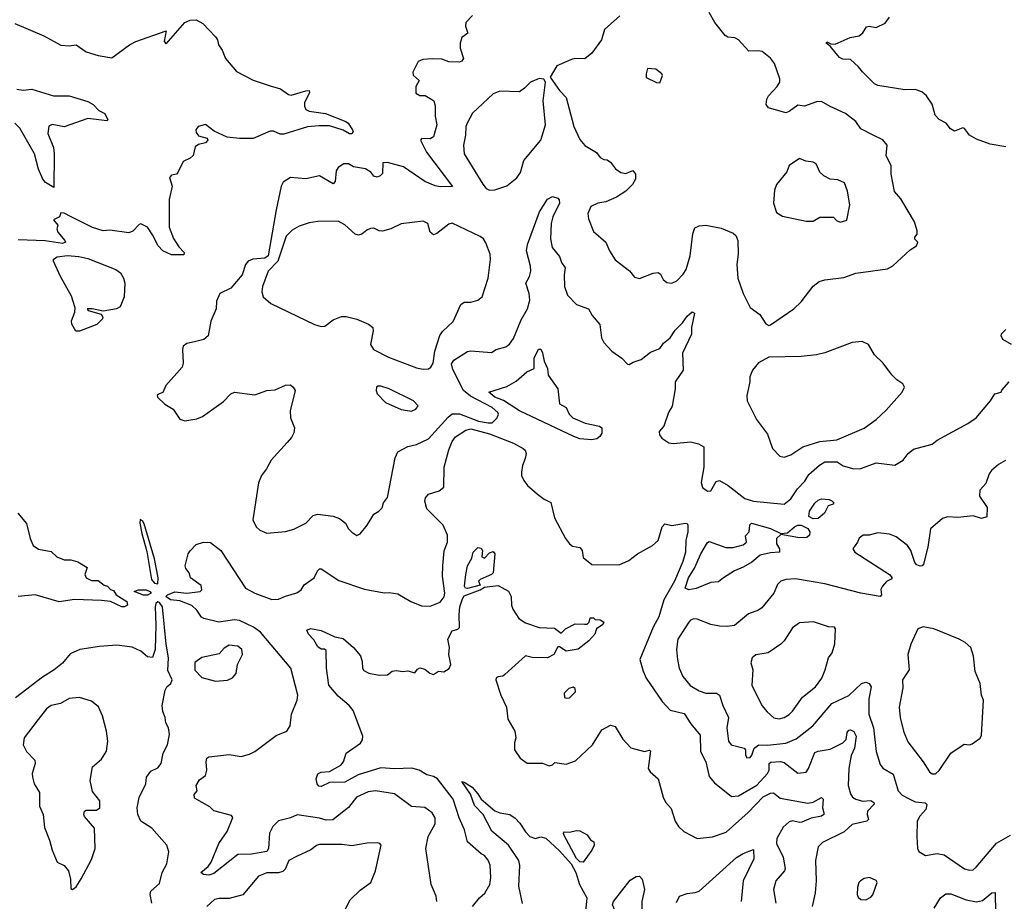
# Model space of a CAD drawing. Extents: x 1921360 to 2014538, y 768294 to 907744.
# Tile 247 of 256: x 1975954 to 1981739, y 836275 to 841452. Entities that reach past the tile are written whole.
import ezdxf

# ---------------------------------------------------------------- set-up
doc = ezdxf.new("R2010")
doc.units = 0

msp = doc.modelspace()

# ---------------------------------------------------------------- linework, layer by layer
at = {"layer": '0CON10XD'}
for points in [[(1980355, 839657.5), (1980365, 839660), (1980502, 839755), (1980545, 839796), (1980615, 839888), (1980651.2, 839915), (1980685, 839925.6), (1980795, 839938.5), (1980865.5, 839964.5), (1981051.4, 839988.6), (1981083, 840007), (1981185, 840100), (1981222.5, 840125), (1981230, 840145), (1981213, 840163), (1981212.5, 840175), (1981227, 840193), (1981227, 840213), (1981211.2, 840265), (1981130, 840400), (1981093.7, 840443.7), (1981073.1, 840545), (1981074.4, 840595), (1981043.8, 840655), (1981050.8, 840715), (1981025, 840746.7), (1980967.5, 840775), (1980895, 840810.8), (1980866, 840855), (1980805, 840901.2), (1980715, 840941.9), (1980665, 840971.4), (1980635, 840969.4), (1980565, 840944.3), (1980525, 840951.4), (1980475, 840912.5), (1980455, 840904.6), (1980352.9, 840935), (1980340, 840955), (1980342.5, 840985), (1980352.5, 841005), (1980405, 841059.2), (1980420.6, 841085), (1980420.6, 841105), (1980388.8, 841195), (1980365, 841226.7), (1980316, 841265), (1980295, 841270.5), (1980238.3, 841268.3), (1980176.2, 841335), (1980155, 841346.5), (1980115, 841350.5), (1980099.1, 841359.1), (1980037.9, 841435), (1980005.4, 841495)], [(1975925, 841429.5), (1976095, 841358.5), (1976195, 841302.5), (1976245, 841298.6), (1976285, 841304.3), (1976345, 841263.3), (1976415, 841242.9), (1976495, 841228.6), (1976598.8, 841305), (1976636.7, 841325), (1976815, 841386.7), (1976803.3, 841325), (1976815, 841310), (1976923.3, 841436.7), (1976955, 841450.4), (1976990.7, 841450.7), (1977029.5, 841429.5), (1977105, 841352.5), (1977116.2, 841335), (1977121.2, 841305), (1977144.2, 841274.2), (1977162.9, 841225), (1977227.6, 841147.6), (1977325, 841097.1), (1977425, 841064.3), (1977485.5, 841045.5), (1977532.5, 841012.5), (1977548.3, 841008.3), (1977635, 841035.6), (1977655, 841036), (1977656.7, 841025), (1977627.1, 840965), (1977626.7, 840945), (1977635, 840924.7), (1977655, 840914.4), (1977751.5, 840901.5), (1977869.5, 840855), (1977882.9, 840845), (1977909.2, 840805), (1977912.3, 840795), (1977905, 840782.7), (1977891.9, 840781.9), (1977855, 840803.8), (1977775, 840829.2), (1977711.2, 840828.8), (1977645, 840822.5), (1977505, 840779.3), (1977485, 840779.8), (1977445, 840796.9), (1977425, 840798.5), (1977325, 840755.3), (1977245, 840755.4), (1977172.2, 840762.2), (1977097.3, 840797.3), (1977045, 840836.7), (1977002.5, 840825), (1976988.8, 840805), (1976990.8, 840790.8), (1977005, 840771.2), (1977055, 840756.7), (1977060, 840745), (1977045, 840730), (1977005, 840719.2), (1976985, 840706.7), (1976973.3, 840655), (1976955, 840638.8), (1976915, 840619.2), (1976883.8, 840555), (1976875, 840546.2), (1976845, 840540), (1976834, 840525), (1976850, 840475), (1976833, 840397), (1976831.2, 840235), (1976857.4, 840167.4), (1976888.8, 840118.8), (1976920.6, 840085), (1976918.7, 840071.3), (1976845, 840072.3), (1976795.6, 840095), (1976767.1, 840125), (1976735, 840190), (1976705, 840233.3), (1976665, 840253.3), (1976655, 840250), (1976618.7, 840211.3), (1976595, 840201.6), (1976484.1, 840215.9), (1976445, 840212.5), (1976382.5, 840232.5), (1976256.2, 840295), (1976215, 840316.2), (1976195, 840317.5), (1976187.5, 840295), (1976153, 840277), (1976177.5, 840245), (1976172.5, 840225), (1976177.5, 840205), (1976220, 840155), (1976222.5, 840145), (1976205, 840138.8), (1976103.3, 840153.3), (1975945, 840160.5)], [(1978615, 841477.5), (1978575.7, 841435), (1978572.9, 841415), (1978587.5, 841372.5), (1978551.7, 841348.3), (1978541.9, 841315), (1978542.5, 841285), (1978561.2, 841225), (1978550.8, 841209.2), (1978535, 841203.3), (1978475, 841205.5), (1978435, 841220), (1978377.1, 841222.9), (1978322.3, 841217.7), (1978295, 841206.7), (1978263.8, 841145), (1978266.4, 841126.4), (1978300, 841095), (1978280.7, 841059.3), (1978281.7, 841021.7), (1978305, 841007.5), (1978337, 841007), (1978375, 840983.3), (1978386.2, 840975), (1978395.8, 840945.8), (1978394.4, 840885), (1978405.5, 840834.5), (1978385.7, 840765), (1978365, 840753.1), (1978315.8, 840754.2), (1978308, 840745), (1978344.3, 840675), (1978496.4, 840473.6), (1978425, 840470.6), (1978395, 840476.2), (1978335, 840502.2), (1978208.6, 840588.6), (1978115, 840614.7), (1978087.8, 840612.2), (1978085, 840550), (1978072.5, 840535), (1978055, 840526.7), (1978034, 840534), (1978016.8, 840556.8), (1977985, 840576.9), (1977915, 840589.2), (1977885, 840605.8), (1977858.8, 840605), (1977824.7, 840585), (1977813.3, 840565), (1977807.3, 840502.7), (1977795, 840488.1), (1977715, 840534.6), (1977635, 840517.5), (1977545.4, 840525.4), (1977501.8, 840498.2), (1977490, 840475), (1977461.1, 840335), (1977414.6, 840065), (1977395, 840052.3), (1977323.4, 840046.6), (1977295.7, 840034.3), (1977280.5, 840015), (1977260.5, 839955), (1977193.8, 839875), (1977130, 839845), (1977110.7, 839799.3), (1977108, 839755), (1977077.4, 839682.6), (1977061.1, 839595), (1977035, 839573.6), (1976980.5, 839560.5), (1976935, 839551.9), (1976915, 839535.8), (1976910.3, 839515), (1976914.7, 839435), (1976908.8, 839411.2), (1976812, 839305), (1976795, 839262.5), (1976772.5, 839255), (1976762.5, 839245), (1976763.3, 839235), (1976806.2, 839195), (1976855, 839165.4), (1976895, 839106.2), (1976925, 839095.9), (1976995, 839107.8), (1977028.5, 839121.5), (1977150.6, 839209.4), (1977195, 839254.6), (1977215, 839264.6), (1977335, 839249.5), (1977405, 839274.3), (1977455, 839279.4), (1977515, 839305.7), (1977545, 839308), (1977561.2, 839295), (1977572, 839275), (1977542.5, 839155), (1977544.3, 839114.3), (1977568.8, 839055), (1977564.1, 839025.9), (1977551.2, 838998.8), (1977525, 838968.8), (1977431.1, 838865), (1977404.4, 838815), (1977374.3, 838775), (1977356.8, 838733.2), (1977323.8, 838515), (1977342.9, 838475), (1977364.4, 838454.4), (1977405, 838436.6), (1977515, 838446.5), (1977565, 838461.6), (1977634.4, 838495), (1977678.8, 838541.2), (1977705, 838548.9), (1977795, 838536.9), (1977833, 838523), (1977868.8, 838495), (1977885, 838463.3), (1977905, 838443.3), (1977935, 838423.3)], [(1979480, 841475), (1979389.2, 841395), (1979371.4, 841335), (1979315, 841256.2), (1979275, 841222.5), (1979215.7, 841224.3), (1979195, 841219.2), (1979109.3, 841180.7), (1979070, 841115), (1979125, 841037.5), (1979164, 840995), (1979210, 840825), (1979245, 840748.8), (1979273.2, 840713.2), (1979342.3, 840672.3), (1979365, 840643.3), (1979385, 840631.2), (1979405, 840630), (1979425.8, 840615), (1979455, 840576), (1979485.5, 840555.5), (1979515, 840550), (1979556.1, 840566.1), (1979572, 840545), (1979572, 840515), (1979554.5, 840485.5), (1979515.5, 840444.5), (1979459.9, 840410.1), (1979397.4, 840382.6), (1979350, 840375), (1979310, 840355), (1979292.2, 840315), (1979295, 840282.5), (1979325, 840208.8), (1979398, 840145), (1979419.2, 840095), (1979452.6, 840042.6), (1979536.7, 839976.7), (1979565, 839940), (1979595, 839932.5), (1979675, 839963.8), (1979705, 839968.8), (1979718.6, 839958.6), (1979735, 839926.7), (1979755, 839910), (1979785, 839905.8), (1979815, 839918), (1979852.8, 839957.2), (1979868.9, 839985), (1979893.7, 840066.3), (1979909.4, 840195), (1979920.7, 840229.3), (1979945, 840241.4), (1979985, 840245.8), (1980075, 840228), (1980145, 840199.2), (1980160.8, 840185), (1980172.5, 840155), (1980175.6, 840075), (1980168.1, 840015), (1980173.8, 839935), (1980204.2, 839844.2), (1980245, 839763.3), (1980301.7, 839721.7), (1980336.7, 839666.7), (1980355, 839657.5)], [(1981747.5, 840705), (1981655, 840720.8), (1981575, 840751.2), (1981534.4, 840774.4), (1981505, 840812.5), (1981495, 840817.5), (1981445, 840797.5), (1981421.7, 840811.7), (1981397.5, 840845), (1981356.4, 840866.4), (1981332.7, 840892.7), (1981315.7, 840955.7), (1981282, 841005), (1981255, 841028.1), (1981215, 841043.1), (1981155, 841040.6), (1980995, 841066.7), (1980975, 841076.7), (1980905.4, 841145.4), (1980882.9, 841175), (1980835, 841218.8), (1980789.7, 841219.7), (1980769.7, 841229.7), (1980716.4, 841296.4), (1980692, 841315), (1980695, 841322.5), (1980720, 841310), (1980745, 841308), (1980832.2, 841347.8), (1980885, 841358), (1980906.7, 841375), (1980929.3, 841410.7), (1980945, 841414), (1980985, 841407.5), (1981038.7, 841431.3), (1981065, 841467.5)], [(1979715, 841082.5), (1979730, 841125), (1979727.5, 841135), (1979691.7, 841161.7), (1979642.5, 841165), (1979633.8, 841133.8), (1979635, 841112.5), (1979695, 841083.8), (1979715, 841082.5)], [(1978715, 840451.2), (1978745, 840453.8), (1978815, 840477.5), (1978875.4, 840524.6), (1978896.9, 840555), (1978916.7, 840625), (1979015.6, 840745), (1979042.2, 840835), (1979030, 840975), (1979042.5, 841085), (1979032.5, 841102.5), (1979005, 841106.2), (1978955, 841086.2), (1978920, 841050), (1978890.3, 841029.7), (1978775, 841032.2), (1978735, 841017.1), (1978615, 840904), (1978581.9, 840845), (1978574.5, 840825), (1978572.5, 840775), (1978560.9, 840715), (1978564.4, 840665), (1978675, 840486.2), (1978695, 840461.2), (1978715, 840451.2)], [(1975937.5, 841045), (1975975, 841039.5), (1976025.7, 841044.3), (1976152.5, 841005), (1976245, 841004.5), (1976355, 840972.5), (1976385, 840953.8), (1976419.5, 840919.5), (1976455, 840901.4), (1976471.1, 840865), (1976465, 840858.9), (1976435, 840862.1), (1976355, 840872.1), (1976215, 840824.2), (1976145, 840836), (1976125, 840826.7), (1976118.6, 840785), (1976151.6, 840701.6), (1976157.3, 840665), (1976155, 840467.5)], [(1976155, 840467.5), (1976105, 840496), (1976090, 840515), (1976065, 840574.4), (1976041.7, 840665), (1975955, 840814.7), (1975924.8, 840844.8)], [(1980775, 840264), (1980812.5, 840275), (1980831.2, 840365), (1980818, 840445), (1980800, 840495), (1980761.2, 840511.2), (1980715, 840516), (1980677.5, 840535), (1980655, 840557.5), (1980633.3, 840605), (1980615, 840616), (1980571.7, 840621.7), (1980535, 840636.7), (1980475, 840596.7), (1980460.9, 840559.1), (1980400, 840485), (1980388.3, 840451.7), (1980383.1, 840375), (1980400.3, 840320.3), (1980435, 840298.8), (1980575, 840268.8), (1980615, 840270), (1980655, 840293.3), (1980725, 840293.3), (1980735, 840292.5), (1980752.7, 840272.7), (1980775, 840264)], [(1977935, 838423.3), (1977955, 838433.3), (1977995, 838484), (1978035, 838548.8), (1978064.3, 838565.7), (1978083.3, 838585), (1978091.2, 838615), (1978115, 838647.5), (1978160, 838880), (1978175.8, 838914.2), (1978235, 838946.7), (1978285, 838957.8), (1978355, 838990.5), (1978471.2, 839118.8), (1978495, 839137.3), (1978538.1, 839138.1), (1978650, 839095), (1978705.5, 839084.5), (1978730, 839085), (1978760, 839115), (1978767.5, 839135), (1978762.5, 839145), (1978729.2, 839175), (1978601.9, 839241.9), (1978561.8, 839275), (1978499.1, 839399.1), (1978491.6, 839431.6), (1978505, 839452.9), (1978585, 839503.3), (1978605, 839507.8), (1978725, 839498), (1978753.5, 839516.5), (1978809.4, 839530.6), (1978832.3, 839547.7), (1978855, 839580.8), (1978899.4, 839690.6), (1978936.9, 839755), (1978951.5, 839805), (1978947.3, 839845), (1978927.9, 839905), (1978948.5, 839945), (1978956.1, 839975), (1978954.5, 840005.5), (1978931.5, 840095), (1978938.3, 840131.7), (1979008, 840325), (1979055, 840398), (1979085, 840413.8), (1979115, 840404), (1979124.3, 840394.3), (1979124.4, 840375), (1979087.1, 840295), (1979075.4, 840255), (1979072.9, 840165), (1979081.4, 840115), (1979125, 840062.5), (1979137.3, 840027.3), (1979158.1, 839995), (1979152.5, 839955), (1979155.4, 839885), (1979171.5, 839835), (1979225, 839780), (1979296.2, 839755), (1979318, 839715), (1979363, 839663), (1979371.4, 839585), (1979385, 839556.7), (1979432, 839505), (1979492, 839465), (1979525, 839430), (1979535, 839427.5), (1979558.3, 839441.7), (1979605, 839456), (1979659.1, 839500.9), (1979715, 839521.2), (1979737.3, 839552.7), (1979775, 839584), (1979805, 839629.2), (1979848.3, 839671.7), (1979875, 839711.2), (1979905, 839736), (1979918.8, 839728.8), (1979901.2, 839645), (1979900, 839605), (1979847.1, 839495), (1979852.5, 839395), (1979804.2, 839325), (1979804.1, 839284.1), (1979787.3, 839182.7), (1979766.2, 839145), (1979738, 839065), (1979710, 839035), (1979712, 839015), (1979726.7, 838995), (1979767.7, 838967.7), (1979795, 838964), (1979895, 838973.3), (1979942.1, 838962.1), (1979972.5, 838945), (1979972.4, 838825), (1979958.6, 838735), (1979965.2, 838705), (1979995, 838683.4), (1980015, 838686.1), (1980045, 838740.8), (1980065, 838746.1), (1980117, 838717), (1980215, 838640), (1980265.8, 838625.8), (1980445, 838607.5), (1980485, 838638.8), (1980522.9, 838697.1), (1980567.4, 838742.6), (1980589.2, 838780.8), (1980652.8, 838837.2), (1980685, 838855.4), (1980756.3, 838856.3), (1980791.7, 838831.7), (1980855, 838814.5), (1980895, 838817.5), (1980985, 838849.2), (1981095, 838836), (1981143.8, 838865), (1981174.6, 838905.4), (1981205, 838930.6), (1981315, 838959.2), (1981345, 838984), (1981525, 839080.8), (1981573.3, 839115), (1981656.7, 839215), (1981682.5, 839255), (1981720, 839265), (1981723.6, 839276.4), (1981767.5, 839325)], [(1978325, 839400), (1978355, 839401.6), (1978368.9, 839411.1), (1978383.9, 839435), (1978393.7, 839505), (1978421.8, 839598.2), (1978438.5, 839621.5), (1978500.2, 839679.8), (1978545, 839780), (1978565, 839793.8), (1978605, 839794.4), (1978645, 839805.6), (1978670.5, 839825), (1978706, 839935), (1978720.8, 840045), (1978717.5, 840075), (1978692, 840142), (1978678.6, 840165), (1978659.7, 840179.7), (1978495, 840256.7), (1978475, 840251.1), (1978405, 840196.7), (1978385, 840189.4), (1978365.7, 840205), (1978351.2, 840255), (1978325, 840269.2), (1978195, 840254), (1978135, 840224), (1978085, 840210.6), (1978065, 840213.1), (1978035, 840227.5), (1978015.6, 840225.6), (1977993.8, 840216.2), (1977965, 840192.5), (1977945, 840186.7), (1977925, 840193.9), (1977865, 840247.4), (1977825, 840268.5), (1977705, 840267.5), (1977655, 840260), (1977595, 840240.8), (1977554.4, 840215.6), (1977519.3, 840180.7), (1977470.7, 840035), (1977413.6, 839975), (1977380.9, 839885), (1977377.5, 839855), (1977384.5, 839825), (1977430.3, 839785), (1977685, 839662.9), (1977725, 839651.6), (1977747.6, 839652.4), (1977795, 839690.5), (1977845, 839709.4), (1977871.1, 839708.9), (1977935, 839693.6), (1978002.3, 839665), (1978028.8, 839645), (1978030.4, 839625), (1978014.6, 839545), (1978033.1, 839515), (1978121.1, 839471.1), (1978285, 839408.2), (1978325, 839400)], [(1976305, 839623.2), (1976283.5, 839623.5), (1976260, 839665), (1976258, 839685), (1976277.1, 839735), (1976280.3, 839760.3), (1976258, 839828), (1976193.8, 839945), (1976152.5, 840035), (1976153.4, 840046.6), (1976175, 840059.6), (1976235, 840067.5), (1976301.9, 840061.9), (1976355, 840050), (1976518.9, 839985), (1976545.6, 839965), (1976564.1, 839934.1), (1976570.8, 839905), (1976567.8, 839825), (1976545, 839765.7), (1976523.3, 839755), (1976445, 839740.6), (1976380, 839755), (1976350, 839755), (1976356.7, 839745), (1976433.4, 839723.4), (1976443.3, 839705), (1976440.9, 839695), (1976406.7, 839663.3), (1976305, 839623.2)], [(1981780, 839545), (1981730, 839575), (1981720, 839595), (1981723, 839607), (1981747.3, 839632.7)], [(1980445, 838883.8), (1980485, 838896.2), (1980555.5, 838944.5), (1980655, 838974.7), (1980755.4, 838984.6), (1980915, 839052.9), (1980985, 839104.2), (1981045, 839159.2), (1981138.8, 839265), (1981152.5, 839295), (1981142.5, 839315), (1981107.7, 839337.7), (1981077.3, 839367.3), (1981026.2, 839435), (1980976.2, 839485), (1980940, 839545), (1980903.6, 839563.6), (1980845, 839557.5), (1980683.4, 839496.6), (1980635, 839484.4), (1980545, 839474.3), (1980355, 839470), (1980295, 839436.7), (1980260, 839395), (1980244, 839355), (1980244, 839325), (1980226, 839245), (1980228, 839215), (1980282, 839105), (1980347.7, 839017.7), (1980376.2, 838935), (1980419.3, 838889.3), (1980445, 838883.8)], [(1979315, 838984.6), (1979245, 838991.5), (1979209.6, 839005), (1978890.8, 839155), (1978795.8, 839215.8), (1978744.5, 839235), (1978710, 839265), (1978815, 839297.5), (1978869.8, 839330.2), (1978934.2, 839385), (1978976.2, 839405), (1978976.9, 839465), (1979002.7, 839517.3), (1979015, 839517.5), (1979025.6, 839495.6), (1979035, 839446.7), (1979054.2, 839405), (1979058, 839365), (1979116.1, 839283.9), (1979126.2, 839196.2), (1979163.8, 839175), (1979182.5, 839135), (1979204.6, 839114.6), (1979276.7, 839083.3), (1979360, 839065), (1979373.3, 839055), (1979374, 839025), (1979362.5, 839005), (1979345, 838991.8), (1979315, 838984.6)], [(1978255, 839154.5), (1978281.2, 839165), (1978294.2, 839185), (1978268.5, 839215), (1978125, 839285.2), (1978075, 839300.5), (1978058.8, 839301.2), (1978050, 839295), (1978048, 839275), (1978054.2, 839255), (1978104, 839205), (1978195, 839162.9), (1978255, 839154.5)], [(1977793.5, 836753.5), (1977755, 836752.5), (1977715, 836764.5), (1977585, 836782.9), (1977544.2, 836765.8), (1977475, 836748.9), (1977441.5, 836715), (1977420.7, 836675), (1977416, 836585), (1977405, 836568.2), (1977315, 836552.1), (1977235, 836549.7), (1977095, 836438.9), (1977065, 836429.2), (1977032.9, 836432.9), (1977018, 836445), (1977060.3, 836479.7), (1977079.1, 836505), (1977124.8, 836615.2), (1977172.2, 836685), (1977206.7, 836766.7), (1977198.8, 836778.8), (1977095, 836806.2), (1977070.5, 836830.5), (1976980.7, 836880.7), (1976978.3, 836901.7), (1976996.7, 836925), (1976990, 836955), (1977010.5, 836989.5), (1977046, 837015), (1977052.5, 837045), (1977048.6, 837095), (1977054.3, 837115.7), (1977065, 837123.8), (1977185, 837136.7), (1977255, 837125.6), (1977305, 837139.4), (1977335, 837154.4), (1977460.1, 837249.9), (1977522.9, 837275), (1977542.9, 837305), (1977550, 837375), (1977585, 837456.7), (1977588.9, 837485), (1977546.5, 837645), (1977367.9, 837855), (1977326.9, 837885), (1977245, 837925.2), (1977215, 837927.4), (1977124.7, 837914.7), (1977035.5, 837935.5), (1977023, 837943), (1976995.3, 837985.3), (1976965, 838012.9), (1976895, 838038.9), (1976840.8, 838045), (1976812.9, 838065), (1976821.4, 838075), (1976865, 838091.7), (1976935.9, 838084.1), (1977015, 838094.6), (1977025, 838104.3), (1977020.6, 838130.6), (1976956.7, 838175), (1976950, 838205), (1976929.3, 838229.3), (1976926.2, 838245), (1976943.8, 838315), (1976955, 838332.5), (1976990, 838370), (1977033.3, 838385), (1977075, 838381.8), (1977136.1, 838335), (1977280.5, 838115), (1977335.7, 838085.7), (1977435, 838047.9), (1977475, 838049.1), (1977515, 838068), (1977582.3, 838087.7), (1977606.7, 838105), (1977626.1, 838133.9), (1977683.3, 838175), (1977703.9, 838216.1), (1977715, 838227.5), (1977725, 838227.5), (1977829.7, 838159.7), (1977978.8, 838108.8), (1978095, 838086), (1978125, 838088), (1978175, 838080), (1978252, 838035), (1978315, 838011.1), (1978365, 838009.2), (1978425, 838031.1), (1978447, 838063), (1978451.8, 838085), (1978438.9, 838185), (1978440.5, 838245), (1978447.4, 838332.6), (1978467.8, 838385), (1978467.8, 838425), (1978442.2, 838485), (1978345, 838579.4), (1978334.6, 838625.4), (1978338.1, 838645), (1978355, 838665.8), (1978417.5, 838685), (1978445, 838707.5), (1978447.8, 838825), (1978475, 838925.7), (1978494.1, 838975.9), (1978515, 839003.8), (1978575, 839041.8), (1978605, 839049.5), (1978715, 839020.4), (1978855.3, 838965), (1978911.5, 838935), (1978923.5, 838925), (1978929.4, 838905), (1978924.4, 838875), (1978907.5, 838835), (1978902.5, 838795), (1978902.5, 838775), (1978915, 838746.7), (1978937.3, 838717.3), (1978995.9, 838665.9), (1979035, 838636.7), (1979075, 838617.5), (1979095, 838527.5), (1979161.2, 838405), (1979183.8, 838375), (1979201.7, 838361.7), (1979245, 838353.3), (1979258.8, 838335), (1979264.2, 838294.2), (1979315, 838253.8), (1979475, 838250.8), (1979532.7, 838277.3), (1979583.8, 838316.2), (1979672, 838365), (1979705, 838393.8), (1979728.1, 838475), (1979745, 838492.5), (1979785, 838482.5), (1979865.6, 838495.6), (1979875, 838494.2), (1979880, 838485), (1979880.2, 838445), (1979866.9, 838395), (1979864.9, 838325), (1979849.7, 838270.3), (1979801.5, 838155), (1979738.1, 838045), (1979708.8, 837945), (1979675.6, 837885), (1979598, 837695), (1979615.9, 837625.9), (1979634, 837585), (1979728.9, 837448.9), (1979775, 837397.5), (1979857.6, 837377.6), (1979896.9, 837316.9), (1979951.3, 837251.3), (1979954, 837155), (1979984.4, 837095), (1980005, 837008), (1980035, 836971.4), (1980135, 836890), (1980176, 836894), (1980285, 836956.7), (1980347.3, 837025), (1980356.6, 837045), (1980357.8, 837085), (1980367, 837093), (1980423.2, 837096.8), (1980445, 837091.2), (1980525, 837026.9), (1980575, 837034.3), (1980588.9, 837055), (1980625, 837148.9), (1980645, 837157.9), (1980715, 837168.2), (1980790.6, 837205), (1980810.4, 837225), (1980815, 837267.5), (1980825, 837280.8), (1980835, 837282.9), (1980855, 837272.9), (1980867.8, 837245), (1980858.1, 837175), (1980839.4, 837130.6), (1980824.7, 837055), (1980821.9, 836955), (1980835.5, 836905.5), (1980847.4, 836887.4), (1980866.2, 836875), (1980905, 836863.2), (1980955, 836868.2), (1980971.1, 836855), (1980973.1, 836845), (1980935.6, 836805), (1980933.1, 836785), (1980940, 836755), (1980930, 836745), (1980844.1, 836725.9), (1980797, 836683), (1980669.8, 836620.2), (1980645.7, 836595), (1980629.1, 836515), (1980633.1, 836395), (1980628.1, 836325), (1980610, 836245)], [(1981745, 838863.8), (1981705, 838841.2), (1981663.8, 838805), (1981650, 838785), (1981630.7, 838729.3), (1981595, 838690), (1981592.5, 838655), (1981637.6, 838587.6), (1981635, 838532.5), (1981605, 838523.8), (1981555, 838539.2), (1981465, 838529.4), (1981405, 838532.5), (1981375, 838524), (1981305, 838462.5), (1981290, 838355), (1981264.3, 838255.7), (1981255.5, 838244.5), (1981245, 838243.3), (1981225, 838251.5), (1981212.5, 838265), (1981188.9, 838335), (1981170, 838365), (1981103.8, 838415), (1981065, 838430.8), (1980995, 838440), (1980945, 838426.2), (1980910, 838425), (1980885, 838407.5), (1980876.7, 838385), (1980848.8, 838345), (1980861.1, 838325), (1981064, 838195), (1981080, 838175), (1981073.8, 838166.2), (1981046.1, 838153.9), (1981023.3, 838125), (1981013.9, 838106.1), (1981016.7, 838075), (1981010, 838065), (1980895, 838084.3), (1980685, 838138.9), (1980511.8, 838168.2), (1980455, 838164.6), (1980425, 838155.5), (1980405.6, 838135), (1980385, 838085.8), (1980315, 837999.2), (1980295, 837985.7), (1980235, 837964.3), (1980154.4, 837895.6), (1980111.3, 837888.7), (1980065, 837891.5), (1980015, 837900.5), (1979935, 837933.1), (1979915, 837934.3), (1979895, 837925.7), (1979885, 837914), (1979820.7, 837815), (1979812.9, 837755), (1979819.3, 837695), (1979828.9, 837645), (1979849.6, 837595), (1979892.6, 837542.6), (1979945, 837512.1), (1979985, 837498.5), (1980046.8, 837496.8), (1980065, 837485.7), (1980085.4, 837425), (1980118.6, 837355), (1980109.2, 837295), (1980118.8, 837215), (1980134.8, 837194.8), (1980211.2, 837175), (1980217.5, 837165), (1980218.6, 837135), (1980225, 837118.8), (1980245, 837120.8), (1980255, 837133.3), (1980268.5, 837175), (1980296.6, 837193.4), (1980347, 837193), (1980455, 837204.7), (1980515, 837229.6), (1980612.7, 837305), (1980725, 837436.7), (1980825, 837484.4), (1980900, 837555), (1980925, 837562.1), (1980945, 837554.4), (1980955.4, 837535), (1980943.1, 837465), (1980943.1, 837375), (1980970.9, 837295), (1980985.9, 837155.9), (1981008.8, 837078.8), (1981025, 837058.1), (1981085, 837021.2), (1981115, 836924.4), (1981138, 836898), (1981175, 836879.1), (1981215, 836860.4), (1981273.5, 836853.5), (1981283, 836843), (1981277.5, 836815), (1981242.9, 836775), (1981225.8, 836745), (1981224.4, 836655), (1981229.2, 836585), (1981237.3, 836567.3), (1981275, 836544), (1981345, 836555.7), (1981385, 836547.8), (1981505, 836466.5), (1981535, 836457.8), (1981555, 836460.6), (1981574.2, 836475), (1981692.4, 836617.6), (1981775, 836663.8)], [(1980615, 838520.6), (1980589.2, 838535), (1980595, 838567.1), (1980625, 838614.3), (1980645, 838631.4), (1980665, 838638.6), (1980710, 838635), (1980725, 838626.2), (1980736.7, 838615), (1980733, 838607), (1980703, 838597), (1980682, 838555), (1980645, 838524.2), (1980615, 838520.6)], [(1975943.3, 838555), (1975993, 838493), (1976015.6, 838405), (1976032.5, 838365), (1976064, 838344), (1976139.1, 838329.1), (1976171.7, 838298.3), (1976215, 838281.2), (1976255, 838280), (1976295, 838268.8), (1976350, 838235), (1976336.2, 838195), (1976343.8, 838175), (1976375, 838158.9), (1976415, 838158.5), (1976451.1, 838131.1), (1976470, 838125), (1976487, 838107), (1976505, 838100), (1976520, 838075), (1976582.5, 838035), (1976587.5, 838015), (1976570, 838005), (1976555, 838004.5), (1976486.5, 838036.5), (1976435, 838041.2), (1976275, 838046.7), (1976185, 838033.1), (1976044.5, 838075.5), (1975945, 838066.2)], [(1976765, 838138.9), (1976768.2, 838175), (1976745, 838286.5), (1976685, 838491.2), (1976675, 838509.2), (1976662, 838518), (1976660, 838495), (1976670.8, 838435), (1976700.4, 838330.4), (1976728.5, 838165), (1976745, 838143), (1976765, 838138.9)], [(1979885, 838104.4), (1979864.3, 838114.3), (1979884, 838175), (1979917.9, 838232.1), (1979955, 838315.8), (1979995, 838381.5), (1980005, 838388.6), (1980102.2, 838352.2), (1980145, 838353.2), (1980205, 838368.8), (1980223.1, 838385), (1980218.3, 838421.7), (1980240, 838445), (1980243, 838487), (1980253.6, 838496.4), (1980365, 838464.2), (1980426.1, 838436.1), (1980465, 838438.8), (1980505.6, 838475), (1980525, 838483.9), (1980545, 838483.8), (1980585, 838464.2), (1980595.5, 838445), (1980594.2, 838425), (1980578.5, 838411.5), (1980535, 838409.4), (1980425, 838430), (1980400, 838405), (1980400, 838375), (1980417.5, 838345), (1980417.5, 838325), (1980365, 838322.2), (1980305, 838308.8), (1980255, 838267.7), (1980205, 838238.2), (1980153.1, 838216.9), (1980089.2, 838175), (1980058.8, 838151.2), (1980015, 838148.1), (1979928.3, 838111.7), (1979885, 838104.4)], [(1978585, 838112.5), (1978573.6, 838113.6), (1978566.4, 838126.4), (1978575.5, 838195), (1978585.7, 838245), (1978609.4, 838290.6), (1978618, 838325), (1978645, 838352.5), (1978665, 838350), (1978672.5, 838335), (1978668.3, 838298.3), (1978685, 838290), (1978715, 838322.5), (1978735, 838330), (1978745.7, 838315), (1978735.8, 838204.2), (1978725, 838193.8), (1978660, 838165), (1978650, 838155), (1978658.3, 838131.7), (1978585, 838112.5)], [(1976682.2, 838072.2), (1976626.7, 838095), (1976652.5, 838105), (1976696.2, 838105), (1976719.4, 838095), (1976727.1, 838085), (1976705, 838073.2), (1976682.2, 838072.2)], [(1978614.3, 836245.7), (1978654.6, 836295.4), (1978686.4, 836323.6), (1978715.6, 836375), (1978722.5, 836415), (1978717.4, 836487.4), (1978706.1, 836516.1), (1978685, 836544), (1978664.2, 836555), (1978584.4, 836625), (1978567.5, 836695), (1978535.3, 836765.3), (1978500, 836875), (1978409.5, 836995), (1978385, 837009.2), (1978345, 837018.2), (1978300.8, 837045), (1978257.8, 837057.8), (1978155, 837053.2), (1978075, 837059.7), (1977942.8, 837017.2), (1977865, 836974.8), (1977775, 836972.8), (1977725, 836950.5), (1977710.8, 836950.8), (1977700.9, 836965), (1977696.4, 836993.6), (1977705.4, 837024.6), (1977725, 837033.5), (1977775, 837037.1), (1977841.4, 837075), (1977856.9, 837095), (1977871.2, 837145), (1977955.5, 837204.5), (1977967, 837223), (1977970, 837245), (1977913.8, 837395), (1977888.8, 837425), (1977825, 837480.6), (1977770, 837545), (1977757.1, 837645), (1977755, 837747.5), (1977745, 837756.2), (1977725, 837756), (1977705, 837769.2), (1977681.5, 837811.5), (1977650, 837845), (1977641.7, 837868.3), (1977662.4, 837877.6), (1977724.4, 837865.6), (1977805, 837828.2), (1977855, 837819.4), (1977916, 837765), (1977956.2, 837716.2), (1977965.8, 837684.2), (1977967.5, 837645), (1977975, 837630), (1978005, 837616), (1978065, 837603.5), (1978115, 837605.8), (1978143.2, 837626.8), (1978165, 837630.8), (1978205, 837625.8), (1978235, 837629.2), (1978275, 837616.2), (1978291.7, 837638.3), (1978305, 837645.7), (1978335, 837639.2), (1978363.3, 837615), (1978385, 837606.7), (1978414, 837626), (1978445, 837623.3), (1978477.7, 837642.3), (1978486, 837665), (1978474.2, 837725), (1978479.2, 837765), (1978469.1, 837815), (1978495, 837862.9), (1978527.5, 837872.5), (1978537.1, 837882.9), (1978535, 837960), (1978540.5, 838005), (1978555, 838052.5), (1978565, 838070), (1978660, 838105), (1978685, 838120), (1978765, 838130), (1978825, 838096.7), (1978840.8, 838065), (1978843.1, 838015), (1978850.8, 837990.8), (1978886.1, 837936.1), (1978925, 837910.5), (1979005, 837883.3), (1979095, 837880), (1979135, 837850), (1979160, 837875), (1979217.5, 837905), (1979273, 837903), (1979287, 837903), (1979300, 837915), (1979305, 837940), (1979325, 837940), (1979335, 837930), (1979365, 837927.5), (1979386.4, 837913.6), (1979379.5, 837900.5), (1979342.5, 837875), (1979333.3, 837845), (1979298, 837805), (1979235, 837756.9), (1979165, 837744.3), (1979125, 837770), (1979115, 837770), (1979091.2, 837725), (1979055, 837704.6), (1978965, 837706.4), (1978925, 837716.7), (1978805, 837606.8), (1978791.7, 837598.3), (1978765, 837594.4), (1978753.6, 837586.4), (1978751.8, 837575), (1978781.4, 837485), (1978814, 837415), (1978822, 837345), (1978862, 837275), (1978868, 837235), (1978860, 837205), (1978860.8, 837165), (1978893.8, 837115), (1978935, 837086.2), (1979025, 837086), (1979065, 837071.4), (1979084.1, 837075.9), (1979098.8, 837091.2), (1979165, 837080.5), (1979219.1, 837100.9), (1979320, 837195), (1979375, 837282.5), (1979425, 837310), (1979452.3, 837302.3), (1979497.4, 837227.4), (1979545, 837176), (1979625, 837156), (1979655, 837163.3), (1979659.2, 837159.2), (1979645.8, 837055), (1979658.8, 837035), (1979705.5, 836995.5), (1979735, 836886.2), (1979748.3, 836858.3), (1979780.6, 836820.6), (1979805, 836746.2), (1979825, 836714), (1979855, 836686.2), (1979935, 836644.3), (1980025, 836653.1), (1980105, 836680.9), (1980233.7, 836796.3), (1980321.6, 836888.4), (1980365, 836910.9), (1980383, 836913), (1980421.7, 836881.7), (1980585, 836852.1), (1980615, 836857.3), (1980665.4, 836885.4), (1980675.3, 836875), (1980670.7, 836825), (1980678.9, 836795), (1980678.1, 836785), (1980665.3, 836774.7), (1980603.9, 836763.9), (1980549.5, 836740.5), (1980535, 836738.5), (1980495, 836748.3), (1980475, 836741.8), (1980439.3, 836710.7), (1980402, 836645), (1980399.6, 836615), (1980440, 836535), (1980451.4, 836468.6), (1980446.6, 836453.4), (1980395.5, 836395), (1980382.9, 836345), (1980395.4, 836264.6)], [(1976730.6, 836265), (1976721.4, 836315), (1976724.2, 836335), (1976775, 836380), (1976791.8, 836445), (1976818.5, 836495), (1976829.2, 836565), (1976818, 836605), (1976730, 836705), (1976666, 836745), (1976648.6, 836785), (1976644.6, 836824.6), (1976656.8, 836885), (1976695.3, 836964.7), (1976699.1, 837005), (1976725, 837040), (1976765, 837058.8), (1976784.2, 837085), (1976797.5, 837145), (1976822.5, 837195), (1976834.1, 837254.1), (1976827.5, 837295), (1976813, 837323), (1976809.2, 837355), (1976795, 837390), (1976791.9, 837425), (1976808.5, 837515), (1976818.1, 837535), (1976842.5, 837555), (1976849.2, 837575), (1976825, 837630), (1976827.3, 837705), (1976814.3, 837785), (1976793.8, 838005), (1976775, 838031), (1976765, 838033), (1976753.8, 838025), (1976749.8, 838005), (1976754, 837896), (1976749.6, 837755), (1976735, 837706.7), (1976705, 837710), (1976665, 837743.3), (1976615, 837768), (1976525, 837780), (1976422.3, 837772.3), (1976307.5, 837755), (1976250.7, 837729.3), (1976205, 837674.3), (1976155.8, 837635), (1976087.6, 837592.4), (1975930.1, 837469.9)], [(1980415, 837346.7), (1980445, 837354.5), (1980475, 837371.5), (1980495, 837391.5), (1980553.6, 837475), (1980628.5, 837535), (1980665.8, 837585), (1980686.8, 837635), (1980705.8, 837705), (1980727.5, 837735), (1980742.3, 837787.7), (1980747.5, 837875), (1980740, 837885), (1980705, 837887.5), (1980617, 837917), (1980535, 837910.8), (1980495, 837882), (1980445.5, 837805), (1980425, 837785.5), (1980351.2, 837735), (1980277.9, 837722.1), (1980258, 837705), (1980250, 837675), (1980260.6, 837635), (1980255.6, 837545), (1980314.4, 837425), (1980345, 837387.5), (1980385, 837353.1), (1980415, 837346.7)], [(1981315, 837024.2), (1981335, 837024.3), (1981355, 837044), (1981425, 837145.7), (1981502.1, 837197.9), (1981535, 837193.8), (1981550.7, 837199.3), (1981595.9, 837234.1), (1981605, 837250), (1981615.9, 837455.9), (1981604, 837485), (1981596, 837555), (1981568, 837625), (1981558, 837715), (1981542.5, 837765), (1981509.2, 837795), (1981474.2, 837815), (1981325.2, 837875.2), (1981262.7, 837887.3), (1981230.8, 837875), (1981188.5, 837785), (1981172.7, 837725), (1981180, 837635), (1981141.2, 837575), (1981141.7, 837528.3), (1981121.1, 837415), (1981125.8, 837355), (1981146.5, 837275), (1981171.2, 837211.2), (1981261.1, 837095), (1981300, 837035), (1981315, 837024.2)], [(1977105, 837568.8), (1977175, 837573.8), (1977205, 837587.5), (1977225, 837612.5), (1977234.2, 837665.8), (1977263.8, 837725), (1977260, 837755), (1977235, 837774), (1977185, 837779.2), (1977155, 837761.2), (1977125, 837728), (1977025, 837707.5), (1976983, 837677), (1976983, 837633), (1977025, 837588.8), (1977105, 837568.8)], [(1979165, 837467.5), (1979185, 837470), (1979220, 837505), (1979217.5, 837525), (1979205, 837532.5), (1979180, 837525), (1979153, 837497), (1979155, 837472.5), (1979165, 837467.5)], [(1976265, 836344), (1976285, 836359.4), (1976315, 836407.8), (1976375, 836520.9), (1976397.9, 836585), (1976393.6, 836705), (1976333.9, 836773.9), (1976330.6, 836785), (1976335.6, 836804.4), (1976345, 836811.4), (1976405, 836810), (1976425.6, 836825), (1976424.2, 836865), (1976381.1, 836921.1), (1976368.9, 836985), (1976382.5, 837065), (1976435, 837110), (1976463.8, 837156.2), (1976470.9, 837215), (1976463.5, 837275), (1976440.8, 837365), (1976417.4, 837417.4), (1976375, 837450), (1976305, 837471.9), (1976245, 837466.9), (1976193.2, 837436.8), (1976138.8, 837425), (1976110.8, 837405), (1976063.3, 837343.3), (1975980.8, 837235), (1975973.8, 837195), (1975994.4, 837154.4), (1976043.8, 837105), (1976044, 837085), (1976027.5, 837025), (1976029.2, 837005), (1976038.8, 836965), (1976070, 836915), (1976071.2, 836835), (1976092, 836785), (1976098.8, 836708.8), (1976128.6, 836635), (1976144.2, 836575), (1976174.4, 836504.4), (1976215, 836486.2), (1976241.2, 836455), (1976252.5, 836405), (1976255, 836350), (1976265, 836344)], [(1978907.6, 836262.4), (1978885.5, 836365), (1978892.1, 836485), (1978886.6, 836515), (1978825.3, 836605), (1978727.3, 836687.3), (1978677.6, 836785), (1978625, 836837.1), (1978602.4, 836905), (1978551.7, 836978.3), (1978565, 836975.8), (1978611.4, 836945), (1978645, 836905.7), (1978665.5, 836875), (1978745, 836807.3), (1978775, 836794.5), (1978833.3, 836785), (1978865, 836764.4), (1978892.5, 836735), (1978925, 836682.5), (1978952, 836655), (1978985, 836644.3), (1979015, 836654.2), (1979045, 836645.7), (1979125, 836571.6), (1979194.8, 836495), (1979221.4, 836445), (1979243.2, 836375), (1979286.5, 836295), (1979277.5, 836215)], [(1978404.3, 836275), (1978400, 836305), (1978370.6, 836375), (1978340.5, 836585), (1978354.5, 836655), (1978395, 836730), (1978394.5, 836765), (1978376.7, 836795), (1978335, 836825.6), (1978255, 836831.9), (1978155, 836906.7), (1978045, 836924.5), (1978001.9, 836918.1), (1977933.5, 836886.5), (1977885, 836826.9), (1977793.5, 836753.5)], [(1979265, 836504.6), (1979245, 836506.2), (1979225, 836526.2), (1979151.4, 836665), (1979148.8, 836675), (1979155, 836683.3), (1979185, 836680.8), (1979225, 836691.9), (1979245, 836688.6), (1979287.5, 836665), (1979307, 836637), (1979326.2, 836625), (1979328.1, 836605), (1979316.2, 836575), (1979265, 836504.6)], [(1977841.1, 836178.9), (1977895.5, 836284.5), (1977955, 836340), (1978016, 836385), (1978044.4, 836455), (1978077.5, 836605), (1978070, 836615), (1978055, 836618.8), (1977995, 836617.1), (1977905, 836601.5), (1977848.1, 836608.1), (1977715, 836609.6), (1977696.9, 836603.1), (1977665, 836577.8), (1977581.1, 836538.9), (1977534.2, 836515), (1977514.3, 836465), (1977499.5, 836450.5), (1977475, 836442.9), (1977405, 836442.5), (1977357.3, 836422.7), (1977265, 836312.9), (1977185, 836291.9), (1977125, 836292.5), (1977098, 836285), (1977052.5, 836245)], [(1979812, 836268), (1979831.2, 836305), (1979875, 836321.2), (1979923, 836327), (1979945, 836335.8), (1980165, 836531.9), (1980205, 836555.7), (1980265, 836580), (1980266.5, 836525), (1980203.8, 836395), (1980192.2, 836275)], [(1979565, 836084), (1979521.8, 836111.8), (1979471, 836171), (1979436.5, 836255), (1979443.1, 836275), (1979540.8, 836399.2), (1979575, 836421.2), (1979595, 836423.8), (1979610.8, 836405), (1979624.2, 836344.2), (1979610, 836275), (1979608.6, 836225), (1979582, 836115), (1979583, 836097), (1979565, 836084)], [(1980925, 836283.3), (1980955, 836300), (1980965.7, 836314.3), (1980992.5, 836385), (1980985, 836397.5), (1980946.1, 836416.1), (1980915, 836410), (1980894.1, 836395.9), (1980883.8, 836385), (1980876.4, 836356.4), (1980874.2, 836315), (1980879.5, 836299.5), (1980895, 836286.7), (1980925, 836283.3)], [(1981326.7, 836235), (1981363.1, 836295), (1981395, 836318.6), (1981425, 836318.5), (1981515, 836284.6), (1981575, 836271.4), (1981610.6, 836279.4), (1981665, 836324.4), (1981685, 836326.2), (1981687.5, 836205)]]:
    msp.add_lwpolyline(points, dxfattribs=at)

doc.saveas('drawing.dxf')
